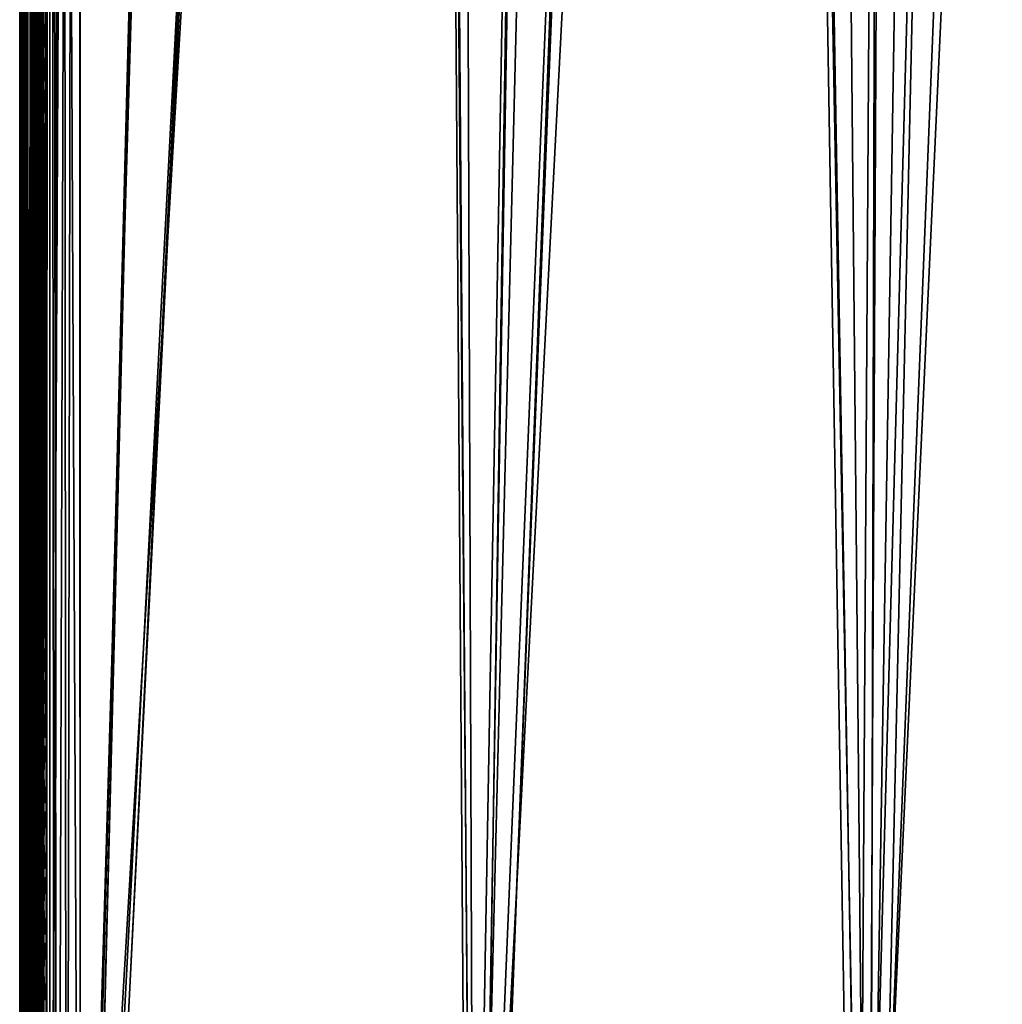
# Model space of a CAD drawing. Header units: inches. Extents: x -6.6 to 28, y -34.7 to 0.
# Tile 47 of 118: x -6.6 to -2.6, y -30.6 to -26.5. Entities that reach past the tile are written whole.
import ezdxf

# ---------------------------------------------------------------- set-up
doc = ezdxf.new("R2010")
doc.units = ezdxf.units.IN
doc.header["$LTSCALE"] = 0.03937
doc.header["$MEASUREMENT"] = 0
for name, color, linetype in [('A-FURN-3-ST', 151, 'Continuous'), ('A-FURN-3-ST-SEAM', 250, 'Continuous'), ('A-FURN-3-STITCH', 15, 'Continuous')]:
    doc.layers.add(name, color=color, linetype=linetype)
doc.layers.add('A-FURN-3-ST-LM', color=7, linetype='Continuous', true_color=0xffbd7a)

msp = doc.modelspace()

# ---------------------------------------------------------------- meshes
at = {"layer": 'A-FURN-3-ST'}
mesh = msp.add_polyface(dxfattribs=at)
corners = [(-6.6373, -34.1539, 5.25), (-6.6373, -7.1339, 5.25), (-6.6038, -34.1539, 5.125), (-6.6038, -7.1339, 5.125), (-6.5123, -34.1539, 5.0335), (-6.5123, -7.1339, 5.0335), (-6.3873, -34.1539, 5), (-6.3873, -7.1339, 5), (-6.3873, -33.5451, 18), (-6.3873, -7.7342, 18), (-6.5123, -33.5451, 17.9665), (-6.5123, -7.7342, 17.9665), (-6.6038, -33.5451, 17.875), (-6.6038, -7.7342, 17.875), (-6.6373, -33.5451, 17.75), (-6.6373, -7.7342, 17.75), (-5.676, -7.0732, 5), (-4.9743, -6.9418, 5), (-4.7776, -34.1041, 5), (-4.2893, -6.741, 5), (-3.6277, -6.4728, 5), (-3.1721, -33.9785, 5), (-2.9963, -6.1398, 5), (-2.4012, -5.7454, 5), (-1.8485, -5.2936, 5), (-1.5742, -33.7774, 5), (0.0124, -33.5012, 5), (1.5842, -33.1505, 5), (3.1377, -32.7261, 5), (4.6695, -32.2289, 5), (6.1762, -31.6601, 5), (7.6544, -31.0209, 5), (9.1008, -30.3127, 5), (10.5122, -29.5372, 5), (11.8855, -28.6959, 5), (13.2176, -27.7909, 5), (14.5055, -26.824, 5), (15.7465, -25.7976, 5), (-6.6373, -34.4039, 5.5002), (-6.6373, -6.8837, 5.5), (-6.6373, -34.3951, 16.9007), (-6.6373, -6.8837, 16.9), (-5.6133, -7.6702, 18), (-4.8496, -7.5289, 18), (-4.7572, -33.4933, 18), (-4.1039, -7.3118, 18), (-3.3837, -7.021, 18), (-3.1316, -33.3623, 18), (-2.6962, -6.6594, 18), (-2.0485, -6.2308, 18), (-1.5143, -33.1525, 18), (0.091, -32.8643, 18), (1.6803, -32.4985, 18), (3.25, -32.0558, 18), (4.7963, -31.5374, 18), (6.3156, -30.9444, 18), (7.8042, -30.2783, 18), (9.2588, -29.5406, 18), (10.6757, -28.7331, 18), (12.0518, -27.8577, 18), (13.3836, -26.9165, 18), (14.6682, -25.9116, 18), (-1.4471, -5.7395, 18), (15.9024, -24.8455, 18)]
mesh.append_faces([[corners[k] for k in face] for face in [(0, 1, 2), (2, 1, 3), (2, 3, 4), (4, 3, 5), (4, 5, 6), (6, 5, 7), (8, 9, 10), (10, 9, 11), (10, 11, 12), (12, 11, 13), (12, 13, 14), (14, 13, 15), (7, 16, 6), (6, 16, 17), (6, 17, 18), (18, 17, 19), (18, 19, 20), (18, 20, 21), (21, 20, 22), (21, 22, 23), (23, 24, 21), (21, 24, 25), (25, 24, 26), (26, 24, 27), (27, 24, 28), (28, 24, 29), (29, 24, 30), (30, 24, 31), (31, 24, 32), (32, 24, 33), (33, 24, 34), (34, 24, 35), (35, 24, 36), (36, 24, 37), (1, 38, 39), (38, 40, 39), (39, 40, 41), (41, 40, 14), (41, 14, 15), (9, 8, 42), (42, 8, 43), (43, 8, 44), (43, 44, 45), (45, 44, 46), (46, 44, 47), (46, 47, 48), (48, 47, 49), (49, 47, 50), (49, 50, 51), (51, 52, 49), (49, 52, 53), (49, 53, 54), (54, 55, 49), (49, 55, 56), (49, 56, 57), (57, 58, 49), (49, 58, 59), (49, 59, 60), (60, 61, 49), (49, 61, 62), (62, 61, 63)]])
mesh = msp.add_polyface(dxfattribs=at)
corners = [(5.9884, -31.5158, 17.9228), (6.7614, -31.195, 17.9228), (6.6806, -31.007, 17.9817), (5.9123, -31.3258, 17.9817), (6.3156, -30.9444, 18), (7.4444, -30.6676, 17.9817), (7.8042, -30.2783, 18), (8.2029, -30.3079, 17.9817), (8.9554, -29.9277, 17.9817), (8.2929, -30.4917, 17.9228), (9.0499, -30.1092, 17.9228), (8.3795, -30.6685, 17.8209), (9.1409, -30.2839, 17.8209), (8.4569, -30.8265, 17.6781), (9.2222, -30.4398, 17.6781), (8.5197, -30.9548, 17.5024), (9.2882, -30.5665, 17.5024), (8.5646, -31.0465, 17.3055), (9.3354, -30.6571, 17.3055), (8.5905, -31.0995, 17.1009), (9.3626, -30.7094, 17.1009), (9.3265, -30.749, 16.9008), (7.8592, -31.4674, 16.9008), (7.8122, -31.4686, 17.1009), (6.9085, -31.5375, 17.6781), (7.6854, -31.1924, 17.6781), (7.612, -31.0326, 17.8209), (6.8391, -31.376, 17.8209), (7.5298, -30.8536, 17.9228), (10.1276, -30.2985, 17.1009), (10.4388, -29.1068, 17.9817), (9.2588, -29.5406, 18), (9.7009, -29.5273, 17.9817), (4.7963, -31.5374, 18), (7.7876, -31.4151, 17.3055), (7.745, -31.3222, 17.5024), (10.0991, -30.2469, 17.3055), (10.0496, -30.1576, 17.5024), (9.9805, -30.0326, 17.6781), (9.8953, -29.8787, 17.8209), (9.8, -29.7064, 17.9228), (7.8628, -31.4754, 5.5004), (9.3305, -30.7568, 5.5004), (10.7627, -29.9699, 5.5004), (7.8041, -31.4511, 5.2891), (7.7804, -31.3996, 5.1956), (8.5571, -31.0312, 5.1956), (8.582, -31.0821, 5.2891), (9.3275, -30.642, 5.1956), (9.3536, -30.6922, 5.2891), (10.0908, -30.232, 5.1956), (10.1182, -30.2816, 5.2891), (7.7496, -31.3325, 5.1182), (8.5246, -30.9649, 5.1182), (9.2933, -30.5765, 5.1182), (10.0551, -30.1674, 5.1182), (7.6864, -31.1947, 5.0303), (8.4579, -30.8288, 5.0303), (9.2233, -30.4421, 5.0303), (9.9817, -30.0348, 5.0303), (6.9095, -31.5399, 5.0303), (7.6544, -31.0209, 5), (9.1008, -30.3127, 5), (10.5122, -29.5372, 5), (10.1352, -30.3123, 5.3932), (9.3699, -30.7234, 5.3932), (8.5974, -31.1136, 5.3932), (7.8187, -31.483, 5.3932), (-6.6373, -34.1539, 5.25), (-6.6373, -34.4039, 5.5002), (-6.6373, -7.1339, 5.25)]
mesh.append_faces([[corners[k] for k in face] for face in [(0, 1, 2, 3), (3, 2, 4), (4, 2, 5), (4, 5, 6), (6, 5, 7), (6, 7, 8), (8, 7, 9, 10), (10, 9, 11, 12), (12, 11, 13, 14), (14, 13, 15, 16), (16, 15, 17, 18), (18, 17, 19, 20), (20, 19, 21), (21, 19, 22), (22, 19, 23), (24, 25, 26, 27), (27, 26, 28, 1), (1, 28, 5, 2), (20, 21, 29), (30, 31, 32), (32, 31, 8), (8, 31, 6), (4, 33, 3), (19, 17, 34, 23), (17, 15, 35, 34), (15, 13, 25, 35), (13, 11, 26, 25), (11, 9, 28, 26), (9, 7, 5, 28), (18, 20, 29, 36), (16, 18, 36, 37), (14, 16, 37, 38), (12, 14, 38, 39), (10, 12, 39, 40), (8, 10, 40, 32), (22, 41, 42), (22, 42, 21), (21, 42, 43), (44, 45, 46, 47), (47, 46, 48, 49), (49, 48, 50, 51), (45, 52, 53, 46), (46, 53, 54, 48), (48, 54, 55, 50), (52, 56, 57, 53), (53, 57, 58, 54), (54, 58, 59, 55), (60, 61, 56), (56, 61, 57), (61, 62, 57), (57, 62, 58), (58, 62, 59), (59, 62, 63), (64, 42, 65), (65, 42, 66), (65, 66, 47, 49), (42, 41, 66), (66, 67, 44, 47), (65, 49, 51, 64), (68, 69, 70)]])
at = {"layer": 'A-FURN-3-ST-LM'}
mesh = msp.add_polyface(dxfattribs=at)
corners = [(-6.6373, -6.8837, 18.4), (-6.6373, -34.3998, 18.4), (-6.6239, -6.8837, 18.45), (-6.6239, -34.3998, 18.45), (-6.5873, -6.8837, 18.4866), (-6.5873, -34.3998, 18.4866), (-6.5373, -6.8837, 18.5), (-6.6373, -6.8837, 18), (-6.5258, -34.4574, 18.5), (-6.5181, -6.8103, 18.5), (-6.493, -34.5062, 18.5), (-6.4654, -6.7556, 18.5), (-6.4439, -34.5386, 18.5), (-6.3928, -6.7338, 18.5), (-6.3862, -34.5498, 18.5), (-5.6749, -6.6691, 18.5), (-4.9681, -6.5282, 18.5), (-4.7578, -34.4995, 18.5), (-4.2804, -6.3126, 18.5), (-3.6196, -6.0247, 18.5), (-3.1335, -34.3726, 18.5), (-2.9934, -5.6679, 18.5), (-1.517, -34.1692, 18.5), (0.0881, -33.8898, 18.5), (1.6783, -33.5351, 18.5), (-2.4088, -5.2463, 18.5), (3.2499, -33.1058, 18.5), (4.7996, -32.6029, 18.5), (6.3239, -32.0275, 18.5), (7.8193, -31.3808, 18.5), (9.2826, -30.6644, 18.5), (-1.9434, -4.6939, 18), (10.7608, -29.9666, 18), (-2.4716, -5.1684, 18), (9.3288, -30.7535, 18), (7.8613, -31.4719, 18), (6.3615, -32.1204, 18), (4.8328, -32.6975, 18), (3.2787, -33.2019, 18), (1.7024, -33.6324, 18), (0.1077, -33.9882, 18), (-1.5021, -34.2684, 18), (-3.1233, -34.4724, 18), (-3.0475, -5.5838, 18), (-3.6644, -5.9353, 18), (-4.7523, -34.5997, 18), (-4.3154, -6.2189, 18), (-4.9929, -6.4313, 18), (-6.3855, -34.6501, 18), (-5.6892, -6.5702, 18), (-6.3964, -6.6339, 18), (-6.4817, -34.6316, 18), (-6.5175, -6.6703, 18), (-6.5634, -34.5776, 18), (-6.6053, -6.7613, 18), (-6.6181, -34.4963, 18)]
mesh.append_faces([[corners[k] for k in face] for face in [(0, 1, 2), (2, 3, 4), (4, 5, 6), (0, 7, 1), (6, 8, 9), (9, 10, 11), (11, 12, 13), (13, 14, 15), (15, 14, 16), (16, 17, 18), (18, 17, 19), (19, 20, 21), (21, 22, 23), (23, 24, 21), (21, 24, 25), (25, 24, 26), (25, 26, 27), (27, 28, 25), (25, 28, 29), (25, 29, 30)]])
mesh.append_faces([[corners[k] for k in face] for face in [(31, 32, 33), (33, 42, 43), (43, 42, 44), (44, 45, 46), (46, 45, 47), (47, 48, 49), (49, 48, 50), (50, 51, 52), (52, 53, 54), (54, 55, 7)]], dxfattribs={"vtx0": -1, "vtx1": -1})
mesh.append_faces([[corners[k] for k in face] for face in [(33, 34, 35), (33, 36, 37), (33, 37, 38), (33, 39, 40), (33, 40, 41)]], dxfattribs={"vtx0": -1, "vtx2": -1})
mesh.append_faces([[corners[k] for k in face] for face in [(35, 36, 33), (38, 39, 33)]], dxfattribs={"vtx1": -1, "vtx2": -1})
mesh = msp.add_polyface(dxfattribs=at)
corners = [(-6.6239, -6.8837, 18.45), (-6.6373, -34.3998, 18.4), (-6.6239, -34.3998, 18.45), (-6.5873, -6.8837, 18.4866), (-6.5873, -34.3998, 18.4866), (-6.5373, -6.8837, 18.5), (-6.5373, -34.3998, 18.5), (4.8327, -32.6972, 18.4001), (6.3564, -32.1077, 18.45), (4.8283, -32.6846, 18.45), (3.2786, -33.2016, 18.4001), (3.2747, -33.1887, 18.45), (1.7024, -33.6321, 18.4001), (1.6991, -33.6191, 18.45), (6.3426, -32.0738, 18.4866), (4.8162, -32.65, 18.4866), (3.2642, -33.1537, 18.4866), (1.6903, -33.5836, 18.4866), (6.3239, -32.0275, 18.5), (4.7996, -32.6029, 18.5), (3.2499, -33.1058, 18.5), (1.6783, -33.5351, 18.5), (6.3615, -32.1204, 18), (4.8328, -32.6975, 18), (3.2787, -33.2019, 18), (1.7024, -33.6324, 18), (-6.6373, -6.8837, 18), (-6.6373, -34.4001, 18), (-6.5258, -34.4574, 18.5), (-6.5181, -6.8103, 18.5), (-6.493, -34.5062, 18.5), (-6.4654, -6.7556, 18.5), (-6.4439, -34.5386, 18.5), (-6.3928, -6.7338, 18.5), (-6.3862, -34.5498, 18.5), (-4.9681, -6.5282, 18.5), (-4.7578, -34.4995, 18.5), (-3.6196, -6.0247, 18.5), (-3.1335, -34.3726, 18.5), (-2.9934, -5.6679, 18.5), (-1.517, -34.1692, 18.5), (-1.5021, -34.2684, 18), (-3.1233, -34.4724, 18), (-2.4716, -5.1684, 18), (-3.6644, -5.9353, 18), (-4.7523, -34.5997, 18), (-4.9929, -6.4313, 18), (-6.3855, -34.6501, 18), (-6.3964, -6.6339, 18), (-6.4817, -34.6316, 18), (-6.5175, -6.6703, 18), (-6.5634, -34.5776, 18), (-6.6053, -6.7613, 18), (-6.6181, -34.4963, 18)]
mesh.append_faces([[corners[k] for k in face] for face in [(0, 1, 2), (3, 2, 4), (5, 4, 6), (7, 8, 9), (7, 9, 10), (10, 9, 11), (10, 11, 12), (12, 11, 13), (8, 14, 15, 9), (9, 15, 16, 11), (11, 16, 17, 13), (14, 18, 15), (15, 18, 19), (15, 19, 16), (16, 19, 20), (16, 20, 17), (17, 20, 21), (22, 7, 23), (23, 7, 10), (23, 10, 24), (24, 10, 12), (24, 12, 25), (1, 26, 27), (6, 28, 5), (29, 28, 30), (31, 30, 32), (33, 32, 34), (35, 34, 36), (37, 36, 38), (39, 38, 40)]])
mesh.append_faces([[corners[k] for k in face] for face in [(26, 53, 27)]], dxfattribs={"vtx0": -1})
mesh.append_faces([[corners[k] for k in face] for face in [(44, 42, 45), (46, 45, 47), (48, 47, 49), (50, 49, 51), (52, 51, 53)]], dxfattribs={"vtx0": -1, "vtx2": -1})
mesh.append_faces([[corners[k] for k in face] for face in [(41, 42, 43)]], dxfattribs={"vtx1": -1, "vtx2": -1})
at = {"layer": 'A-FURN-3-ST-SEAM'}
mesh = msp.add_polyface(dxfattribs=at)
corners = [(-6.5682, -22.8255, 17.9462), (-6.5873, -18.4653, 17.95), (-6.5873, -22.8255, 17.95), (-6.6065, -18.4653, 17.9462), (-6.6065, -22.8255, 17.9462), (-6.6227, -18.4653, 17.9354), (-6.6227, -22.8255, 17.9354), (-6.6335, -18.4653, 17.9191), (-6.6335, -22.8255, 17.9191), (-6.6373, -18.4653, 17.9), (-6.6373, -22.8255, 17.9), (-6.6335, -18.4653, 17.8809), (-6.6335, -22.8255, 17.8809), (-6.6227, -18.4653, 17.8646), (-6.6227, -22.8255, 17.8646), (-6.6065, -18.4653, 17.8538), (-6.6065, -22.8255, 17.8538), (-6.5873, -18.4653, 17.85), (-6.5873, -22.8255, 17.85), (-6.5682, -18.4653, 17.8538), (-6.5682, -22.8255, 17.8538), (-6.552, -18.4653, 17.8646), (-6.552, -22.8255, 17.8646), (-6.5411, -18.4653, 17.8809), (-6.5411, -22.8255, 17.8809), (-6.5373, -18.4653, 17.9), (-6.5373, -22.8255, 17.9), (-6.5682, -18.4653, 17.9462), (-6.552, -22.8255, 17.9354), (-6.552, -18.4653, 17.9354), (-6.5411, -22.8255, 17.9191), (-6.5411, -18.4653, 17.9191), (-6.5373, -33.5493, 17.9), (-6.5718, -33.5493, 17.9472), (-6.5561, -33.5493, 17.939), (-6.5444, -33.5493, 17.9255), (-6.6069, -33.5493, 17.9459), (-6.6322, -33.5493, 17.9217), (-6.6218, -33.5493, 17.9362), (-6.6371, -33.5493, 17.9045), (-6.6355, -33.5493, 17.8868), (-6.5806, -33.5493, 17.8505), (-6.5983, -33.5493, 17.8515), (-6.6145, -33.5493, 17.8588), (-6.5639, -33.5493, 17.8563), (-6.5408, -33.5493, 17.8826), (-6.5501, -33.5493, 17.8675), (-6.5718, -14.8885, 17.9472), (-6.6069, -14.8885, 17.9459), (-6.6218, -14.8885, 17.9362), (-6.6322, -14.8885, 17.9217), (-6.6145, -14.8885, 17.8588), (-6.5983, -14.8885, 17.8515), (-6.5806, -14.8885, 17.8505), (-6.5639, -14.8885, 17.8563), (-6.5501, -14.8885, 17.8675), (-6.5408, -14.8885, 17.8826), (-6.5561, -14.8885, 17.939), (-6.5444, -14.8885, 17.9255), (-6.5373, -14.8885, 17.9)]
mesh.append_faces([[corners[k] for k in face] for face in [(0, 1, 2), (2, 1, 3), (2, 3, 4), (4, 3, 5), (4, 5, 6), (6, 5, 7), (6, 7, 8), (8, 7, 9), (8, 9, 10), (10, 9, 11), (10, 11, 12), (12, 11, 13), (12, 13, 14), (14, 13, 15), (14, 15, 16), (16, 15, 17), (16, 17, 18), (18, 17, 19), (18, 19, 20), (20, 19, 21), (20, 21, 22), (22, 21, 23), (22, 23, 24), (24, 23, 25), (24, 25, 26), (1, 0, 27), (27, 0, 28), (27, 28, 29), (29, 28, 30), (29, 30, 31), (31, 30, 26), (31, 26, 25), (26, 30, 32), (2, 33, 0), (0, 34, 28), (28, 35, 30), (2, 4, 36), (8, 37, 6), (6, 38, 4), (8, 10, 39), (39, 10, 40), (20, 41, 18), (18, 42, 16), (16, 43, 14), (14, 40, 12), (12, 40, 10), (20, 22, 44), (26, 45, 24), (24, 46, 22), (27, 47, 1), (1, 48, 3), (3, 49, 5), (5, 50, 7), (13, 51, 15), (15, 52, 17), (17, 53, 19), (19, 54, 21), (21, 55, 23), (23, 56, 25), (57, 27, 29), (58, 29, 31), (59, 31, 25)]])
mesh = msp.add_polyface(dxfattribs=at)
corners = [(-6.5373, -33.5493, 17.9), (-6.5411, -22.8255, 17.9191), (-6.5444, -33.5493, 17.9255), (-6.5373, -33.7313, 17.8831), (-6.5444, -33.7362, 17.9082), (-6.5373, -33.9172, 17.8298), (-6.5444, -33.9266, 17.8536), (-6.5373, -34.0961, 17.7369), (-6.6069, -33.9341, 17.8725), (-6.5718, -33.9346, 17.8737), (-6.5718, -33.7401, 17.9294), (-6.6069, -33.7399, 17.9282), (-6.5718, -33.5493, 17.9472), (-6.6069, -33.5493, 17.9459), (-6.5873, -22.8255, 17.95), (-6.5682, -22.8255, 17.9462), (-6.5561, -33.5493, 17.939), (-6.552, -22.8255, 17.9354), (-6.6065, -22.8255, 17.9462), (-6.6218, -33.5493, 17.9362), (-6.6218, -33.7381, 17.9187), (-6.6218, -33.9306, 17.8635), (-6.6218, -34.116, 17.7671), (-6.6069, -34.1213, 17.7752), (-6.6371, -34.0987, 17.7406), (-6.6322, -34.108, 17.755), (-6.6322, -33.9252, 17.85), (-6.6371, -33.9189, 17.834), (-6.6322, -33.7355, 17.9044), (-6.6371, -33.7323, 17.8875), (-6.6322, -33.5493, 17.9217), (-6.6371, -33.5493, 17.9045), (-6.6335, -22.8255, 17.9191), (-6.6227, -22.8255, 17.9354), (-6.6355, -33.5493, 17.8868), (-6.6355, -33.7291, 17.8701), (-6.6355, -33.9124, 17.8176), (-6.6355, -34.089, 17.7258), (-6.5639, -34.0723, 17.7002), (-6.5806, -34.0691, 17.6954), (-6.5806, -33.899, 17.7838), (-6.5639, -33.9012, 17.7891), (-6.5806, -33.7225, 17.8344), (-6.5639, -33.7235, 17.8401), (-6.5806, -33.5493, 17.8505), (-6.5639, -33.5493, 17.8563), (-6.5682, -22.8255, 17.8538), (-6.5873, -22.8255, 17.85), (-6.5983, -33.5493, 17.8515), (-6.6065, -22.8255, 17.8538), (-6.6145, -33.5493, 17.8588), (-6.6227, -22.8255, 17.8646), (-6.552, -22.8255, 17.8646), (-6.5501, -33.5493, 17.8675), (-6.5501, -33.7256, 17.8512), (-6.5501, -33.9053, 17.7996), (-6.5501, -34.0784, 17.7097), (-6.5408, -34.0867, 17.7223), (-6.5408, -33.9109, 17.8137), (-6.5408, -33.7283, 17.866), (-6.5408, -33.5493, 17.8826), (-6.5373, -22.8255, 17.9), (-6.5411, -22.8255, 17.8809), (-6.5983, -33.7227, 17.8354), (-6.5983, -33.8994, 17.7847), (-6.5983, -34.0697, 17.6962), (-6.6145, -33.724, 17.8426), (-6.5561, -33.7386, 17.9214), (-6.6145, -33.9021, 17.7915), (-6.6145, -34.0737, 17.7024), (-6.5561, -33.9316, 17.8661), (-6.5561, -34.1175, 17.7695), (-6.5444, -34.1102, 17.7582)]
mesh.append_faces([[corners[k] for k in face] for face in [(0, 1, 2), (0, 2, 3), (3, 2, 4), (3, 4, 5), (5, 4, 6), (5, 6, 7), (8, 9, 10, 11), (11, 10, 12, 13), (13, 12, 14), (15, 12, 16), (17, 16, 2), (13, 18, 19), (13, 19, 20, 11), (11, 20, 21, 8), (8, 21, 22, 23), (24, 25, 26, 27), (27, 26, 28, 29), (29, 28, 30, 31), (31, 30, 32), (33, 30, 19), (31, 34, 35, 29), (29, 35, 36, 27), (27, 36, 37, 24), (38, 39, 40, 41), (41, 40, 42, 43), (43, 42, 44, 45), (45, 44, 46), (47, 44, 48), (49, 48, 50), (51, 50, 34), (45, 52, 53), (45, 53, 54, 43), (43, 54, 55, 41), (41, 55, 56, 38), (5, 57, 58), (5, 58, 3), (3, 58, 59), (3, 59, 0), (0, 59, 60), (0, 60, 61), (62, 60, 53), (54, 53, 60, 59), (48, 44, 42, 63), (63, 42, 40, 64), (64, 40, 39, 65), (35, 34, 50, 66), (66, 50, 48, 63), (20, 19, 30, 28), (4, 2, 16, 67), (67, 16, 12, 10), (54, 59, 58, 55), (55, 58, 57, 56), (66, 63, 64, 68), (68, 64, 65, 69), (35, 66, 68, 36), (36, 68, 69, 37), (20, 28, 26, 21), (21, 26, 25, 22), (67, 10, 9, 70), (4, 67, 70, 6), (6, 70, 71, 72)]])
at = {"layer": 'A-FURN-3-STITCH'}
mesh = msp.add_polymesh((7, 4), dxfattribs=at)
for k, corner in enumerate([(-6.528, -26.5317, 17.9558), (-6.5302, -26.5317, 17.9543), (-6.5345, -26.5316, 17.9514), (-6.5367, -26.5316, 17.9499), (-6.5323, -26.5701, 17.9615), (-6.537, -26.5702, 17.9637), (-6.5413, -26.5701, 17.9608), (-6.5409, -26.57, 17.9556), (-6.5349, -26.609, 17.9646), (-6.5396, -26.6091, 17.9669), (-6.5439, -26.609, 17.964), (-6.5435, -26.6089, 17.9588), (-6.5358, -26.6481, 17.9652), (-6.5404, -26.6481, 17.9675), (-6.5447, -26.6481, 17.9646), (-6.5444, -26.648, 17.9594), (-6.5349, -26.6872, 17.9633), (-6.5396, -26.6872, 17.9656), (-6.5439, -26.6871, 17.9627), (-6.5435, -26.6871, 17.9575), (-6.5323, -26.7259, 17.9589), (-6.537, -26.726, 17.9611), (-6.5413, -26.7259, 17.9582), (-6.5409, -26.7258, 17.953), (-6.528, -26.7642, 17.9519), (-6.5302, -26.7641, 17.9505), (-6.5345, -26.7641, 17.9476), (-6.5367, -26.7641, 17.9461)]):
    mesh.set_mesh_vertex(divmod(k, 4), corner)
mesh = msp.add_polymesh((7, 4), dxfattribs=at)
for k, corner in enumerate([(-6.528, -26.8032, 17.9558), (-6.5302, -26.8032, 17.9543), (-6.5345, -26.8031, 17.9514), (-6.5367, -26.8031, 17.9499), (-6.5323, -26.8417, 17.9615), (-6.537, -26.8417, 17.9637), (-6.5413, -26.8416, 17.9608), (-6.5409, -26.8416, 17.9556), (-6.5349, -26.8805, 17.9646), (-6.5396, -26.8806, 17.9669), (-6.5439, -26.8805, 17.964), (-6.5435, -26.8805, 17.9588), (-6.5358, -26.9196, 17.9652), (-6.5404, -26.9197, 17.9675), (-6.5447, -26.9196, 17.9646), (-6.5444, -26.9195, 17.9594), (-6.5349, -26.9587, 17.9633), (-6.5396, -26.9587, 17.9656), (-6.5439, -26.9587, 17.9627), (-6.5435, -26.9586, 17.9575), (-6.5323, -26.9974, 17.9589), (-6.537, -26.9975, 17.9611), (-6.5413, -26.9974, 17.9582), (-6.5409, -26.9973, 17.953), (-6.528, -27.0357, 17.9519), (-6.5302, -27.0357, 17.9505), (-6.5345, -27.0356, 17.9476), (-6.5367, -27.0356, 17.9461)]):
    mesh.set_mesh_vertex(divmod(k, 4), corner)
mesh = msp.add_polymesh((7, 4), dxfattribs=at)
for k, corner in enumerate([(-6.528, -27.0747, 17.9558), (-6.5302, -27.0747, 17.9543), (-6.5345, -27.0747, 17.9514), (-6.5367, -27.0746, 17.9499), (-6.5323, -27.1132, 17.9615), (-6.537, -27.1132, 17.9637), (-6.5413, -27.1132, 17.9608), (-6.5409, -27.1131, 17.9556), (-6.5349, -27.1521, 17.9646), (-6.5396, -27.1521, 17.9669), (-6.5439, -27.1521, 17.964), (-6.5435, -27.152, 17.9588), (-6.5358, -27.1912, 17.9652), (-6.5404, -27.1912, 17.9675), (-6.5447, -27.1912, 17.9646), (-6.5444, -27.1911, 17.9594), (-6.5349, -27.2302, 17.9633), (-6.5396, -27.2302, 17.9656), (-6.5439, -27.2302, 17.9627), (-6.5435, -27.2301, 17.9575), (-6.5323, -27.269, 17.9589), (-6.537, -27.269, 17.9611), (-6.5413, -27.269, 17.9582), (-6.5409, -27.2689, 17.953), (-6.528, -27.3072, 17.9519), (-6.5302, -27.3072, 17.9505), (-6.5345, -27.3071, 17.9476), (-6.5367, -27.3071, 17.9461)]):
    mesh.set_mesh_vertex(divmod(k, 4), corner)
mesh = msp.add_polymesh((7, 4), dxfattribs=at)
for k, corner in enumerate([(-6.528, -27.3463, 17.9558), (-6.5302, -27.3462, 17.9543), (-6.5345, -27.3462, 17.9514), (-6.5367, -27.3462, 17.9499), (-6.5323, -27.3847, 17.9615), (-6.537, -27.3848, 17.9637), (-6.5413, -27.3847, 17.9608), (-6.5409, -27.3846, 17.9556), (-6.5349, -27.4236, 17.9646), (-6.5396, -27.4236, 17.9669), (-6.5439, -27.4236, 17.964), (-6.5435, -27.4235, 17.9588), (-6.5358, -27.4627, 17.9652), (-6.5404, -27.4627, 17.9675), (-6.5447, -27.4627, 17.9646), (-6.5444, -27.4626, 17.9594), (-6.5349, -27.5017, 17.9633), (-6.5396, -27.5018, 17.9656), (-6.5439, -27.5017, 17.9627), (-6.5435, -27.5016, 17.9575), (-6.5323, -27.5405, 17.9589), (-6.537, -27.5405, 17.9611), (-6.5413, -27.5405, 17.9582), (-6.5409, -27.5404, 17.953), (-6.528, -27.5787, 17.9519), (-6.5302, -27.5787, 17.9505), (-6.5345, -27.5787, 17.9476), (-6.5367, -27.5786, 17.9461)]):
    mesh.set_mesh_vertex(divmod(k, 4), corner)
mesh = msp.add_polymesh((7, 4), dxfattribs=at)
for k, corner in enumerate([(-6.528, -27.6178, 17.9558), (-6.5302, -27.6178, 17.9543), (-6.5345, -27.6177, 17.9514), (-6.5367, -27.6177, 17.9499), (-6.5323, -27.6562, 17.9615), (-6.537, -27.6563, 17.9637), (-6.5413, -27.6562, 17.9608), (-6.5409, -27.6562, 17.9556), (-6.5349, -27.6951, 17.9646), (-6.5396, -27.6952, 17.9669), (-6.5439, -27.6951, 17.964), (-6.5435, -27.695, 17.9588), (-6.5358, -27.7342, 17.9652), (-6.5404, -27.7343, 17.9675), (-6.5447, -27.7342, 17.9646), (-6.5444, -27.7341, 17.9594), (-6.5349, -27.7733, 17.9633), (-6.5396, -27.7733, 17.9656), (-6.5439, -27.7733, 17.9627), (-6.5435, -27.7732, 17.9575), (-6.5323, -27.812, 17.9589), (-6.537, -27.8121, 17.9611), (-6.5413, -27.812, 17.9582), (-6.5409, -27.8119, 17.953), (-6.528, -27.8503, 17.9519), (-6.5302, -27.8502, 17.9505), (-6.5345, -27.8502, 17.9476), (-6.5367, -27.8502, 17.9461)]):
    mesh.set_mesh_vertex(divmod(k, 4), corner)
mesh = msp.add_polymesh((7, 4), dxfattribs=at)
for k, corner in enumerate([(-6.528, -27.8893, 17.9558), (-6.5302, -27.8893, 17.9543), (-6.5345, -27.8893, 17.9514), (-6.5367, -27.8892, 17.9499), (-6.5323, -27.9278, 17.9615), (-6.537, -27.9278, 17.9637), (-6.5413, -27.9278, 17.9608), (-6.5409, -27.9277, 17.9556), (-6.5349, -27.9667, 17.9646), (-6.5396, -27.9667, 17.9669), (-6.5439, -27.9667, 17.964), (-6.5435, -27.9666, 17.9588), (-6.5358, -28.0058, 17.9652), (-6.5404, -28.0058, 17.9675), (-6.5447, -28.0057, 17.9646), (-6.5444, -28.0057, 17.9594), (-6.5349, -28.0448, 17.9633), (-6.5396, -28.0448, 17.9656), (-6.5439, -28.0448, 17.9627), (-6.5435, -28.0447, 17.9575), (-6.5323, -28.0836, 17.9589), (-6.537, -28.0836, 17.9611), (-6.5413, -28.0836, 17.9582), (-6.5409, -28.0835, 17.953), (-6.528, -28.1218, 17.9519), (-6.5302, -28.1218, 17.9505), (-6.5345, -28.1217, 17.9476), (-6.5367, -28.1217, 17.9461)]):
    mesh.set_mesh_vertex(divmod(k, 4), corner)
mesh = msp.add_polymesh((7, 4), dxfattribs=at)
for k, corner in enumerate([(-6.528, -28.1609, 17.9558), (-6.5302, -28.1608, 17.9543), (-6.5345, -28.1608, 17.9514), (-6.5367, -28.1608, 17.9499), (-6.5323, -28.1993, 17.9615), (-6.537, -28.1993, 17.9637), (-6.5413, -28.1993, 17.9608), (-6.5409, -28.1992, 17.9556), (-6.5349, -28.2382, 17.9646), (-6.5396, -28.2382, 17.9669), (-6.5439, -28.2382, 17.964), (-6.5435, -28.2381, 17.9588), (-6.5358, -28.2773, 17.9652), (-6.5404, -28.2773, 17.9675), (-6.5447, -28.2773, 17.9646), (-6.5444, -28.2772, 17.9594), (-6.5349, -28.3163, 17.9633), (-6.5396, -28.3164, 17.9656), (-6.5439, -28.3163, 17.9627), (-6.5435, -28.3162, 17.9575), (-6.5323, -28.3551, 17.9589), (-6.537, -28.3551, 17.9611), (-6.5413, -28.3551, 17.9582), (-6.5409, -28.355, 17.953), (-6.528, -28.3933, 17.9519), (-6.5302, -28.3933, 17.9505), (-6.5345, -28.3933, 17.9476), (-6.5367, -28.3932, 17.9461)]):
    mesh.set_mesh_vertex(divmod(k, 4), corner)
mesh = msp.add_polymesh((7, 4), dxfattribs=at)
for k, corner in enumerate([(-6.528, -28.4324, 17.9558), (-6.5302, -28.4324, 17.9543), (-6.5345, -28.4323, 17.9514), (-6.5367, -28.4323, 17.9499), (-6.5323, -28.4708, 17.9615), (-6.537, -28.4709, 17.9637), (-6.5413, -28.4708, 17.9608), (-6.5409, -28.4707, 17.9556), (-6.5349, -28.5097, 17.9646), (-6.5396, -28.5098, 17.9669), (-6.5439, -28.5097, 17.964), (-6.5435, -28.5096, 17.9588), (-6.5358, -28.5488, 17.9652), (-6.5404, -28.5489, 17.9675), (-6.5447, -28.5488, 17.9646), (-6.5444, -28.5487, 17.9594), (-6.5349, -28.5879, 17.9633), (-6.5396, -28.5879, 17.9656), (-6.5439, -28.5878, 17.9627), (-6.5435, -28.5878, 17.9575), (-6.5323, -28.6266, 17.9589), (-6.537, -28.6267, 17.9611), (-6.5413, -28.6266, 17.9582), (-6.5409, -28.6265, 17.953), (-6.528, -28.6649, 17.9519), (-6.5302, -28.6648, 17.9505), (-6.5345, -28.6648, 17.9476), (-6.5367, -28.6648, 17.9461)]):
    mesh.set_mesh_vertex(divmod(k, 4), corner)
mesh = msp.add_polymesh((7, 4), dxfattribs=at)
for k, corner in enumerate([(-6.528, -28.7039, 17.9558), (-6.5302, -28.7039, 17.9543), (-6.5345, -28.7038, 17.9514), (-6.5367, -28.7038, 17.9499), (-6.5323, -28.7424, 17.9615), (-6.537, -28.7424, 17.9637), (-6.5413, -28.7424, 17.9608), (-6.5409, -28.7423, 17.9556), (-6.5349, -28.7813, 17.9646), (-6.5396, -28.7813, 17.9669), (-6.5439, -28.7812, 17.964), (-6.5435, -28.7812, 17.9588), (-6.5358, -28.8203, 17.9652), (-6.5404, -28.8204, 17.9675), (-6.5447, -28.8203, 17.9646), (-6.5444, -28.8202, 17.9594), (-6.5349, -28.8594, 17.9633), (-6.5396, -28.8594, 17.9656), (-6.5439, -28.8594, 17.9627), (-6.5435, -28.8593, 17.9575), (-6.5323, -28.8982, 17.9589), (-6.537, -28.8982, 17.9611), (-6.5413, -28.8981, 17.9582), (-6.5409, -28.8981, 17.953), (-6.528, -28.9364, 17.9519), (-6.5302, -28.9364, 17.9505), (-6.5345, -28.9363, 17.9476), (-6.5367, -28.9363, 17.9461)]):
    mesh.set_mesh_vertex(divmod(k, 4), corner)
mesh = msp.add_polymesh((7, 4), dxfattribs=at)
for k, corner in enumerate([(-6.528, -28.9754, 17.9558), (-6.5302, -28.9754, 17.9543), (-6.5345, -28.9754, 17.9514), (-6.5367, -28.9754, 17.9499), (-6.5323, -29.0139, 17.9615), (-6.537, -29.0139, 17.9637), (-6.5413, -29.0139, 17.9608), (-6.5409, -29.0138, 17.9556), (-6.5349, -29.0528, 17.9646), (-6.5396, -29.0528, 17.9669), (-6.5439, -29.0528, 17.964), (-6.5435, -29.0527, 17.9588), (-6.5358, -29.0919, 17.9652), (-6.5404, -29.0919, 17.9675), (-6.5447, -29.0919, 17.9646), (-6.5444, -29.0918, 17.9594), (-6.5349, -29.1309, 17.9633), (-6.5396, -29.131, 17.9656), (-6.5439, -29.1309, 17.9627), (-6.5435, -29.1308, 17.9575), (-6.5323, -29.1697, 17.9589), (-6.537, -29.1697, 17.9611), (-6.5413, -29.1697, 17.9582), (-6.5409, -29.1696, 17.953), (-6.528, -29.2079, 17.9519), (-6.5302, -29.2079, 17.9505), (-6.5345, -29.2078, 17.9476), (-6.5367, -29.2078, 17.9461)]):
    mesh.set_mesh_vertex(divmod(k, 4), corner)
mesh = msp.add_polymesh((7, 4), dxfattribs=at)
for k, corner in enumerate([(-6.528, -29.247, 17.9558), (-6.5302, -29.247, 17.9543), (-6.5345, -29.2469, 17.9514), (-6.5367, -29.2469, 17.9499), (-6.5323, -29.2854, 17.9615), (-6.537, -29.2855, 17.9637), (-6.5413, -29.2854, 17.9608), (-6.5409, -29.2853, 17.9556), (-6.5349, -29.3243, 17.9646), (-6.5396, -29.3244, 17.9669), (-6.5439, -29.3243, 17.964), (-6.5435, -29.3242, 17.9588), (-6.5358, -29.3634, 17.9652), (-6.5404, -29.3634, 17.9675), (-6.5447, -29.3634, 17.9646), (-6.5444, -29.3633, 17.9594), (-6.5349, -29.4024, 17.9633), (-6.5396, -29.4025, 17.9656), (-6.5439, -29.4024, 17.9627), (-6.5435, -29.4024, 17.9575), (-6.5323, -29.4412, 17.9589), (-6.537, -29.4412, 17.9611), (-6.5413, -29.4412, 17.9582), (-6.5409, -29.4411, 17.953), (-6.528, -29.4795, 17.9519), (-6.5302, -29.4794, 17.9505), (-6.5345, -29.4794, 17.9476), (-6.5367, -29.4794, 17.9461)]):
    mesh.set_mesh_vertex(divmod(k, 4), corner)
mesh = msp.add_polymesh((7, 4), dxfattribs=at)
for k, corner in enumerate([(-6.528, -29.5185, 17.9558), (-6.5302, -29.5185, 17.9543), (-6.5345, -29.5184, 17.9514), (-6.5367, -29.5184, 17.9499), (-6.5323, -29.557, 17.9615), (-6.537, -29.557, 17.9637), (-6.5413, -29.5569, 17.9608), (-6.5409, -29.5569, 17.9556), (-6.5349, -29.5958, 17.9646), (-6.5396, -29.5959, 17.9669), (-6.5439, -29.5958, 17.964), (-6.5435, -29.5957, 17.9588), (-6.5358, -29.6349, 17.9652), (-6.5404, -29.635, 17.9675), (-6.5447, -29.6349, 17.9646), (-6.5444, -29.6348, 17.9594), (-6.5349, -29.674, 17.9633), (-6.5396, -29.674, 17.9656), (-6.5439, -29.674, 17.9627), (-6.5435, -29.6739, 17.9575), (-6.5323, -29.7127, 17.9589), (-6.537, -29.7128, 17.9611), (-6.5413, -29.7127, 17.9582), (-6.5409, -29.7126, 17.953), (-6.528, -29.751, 17.9519), (-6.5302, -29.751, 17.9505), (-6.5345, -29.7509, 17.9476), (-6.5367, -29.7509, 17.9461)]):
    mesh.set_mesh_vertex(divmod(k, 4), corner)
mesh = msp.add_polymesh((7, 4), dxfattribs=at)
for k, corner in enumerate([(-6.528, -29.79, 17.9558), (-6.5302, -29.79, 17.9543), (-6.5345, -29.79, 17.9514), (-6.5367, -29.7899, 17.9499), (-6.5323, -29.8285, 17.9615), (-6.537, -29.8285, 17.9637), (-6.5413, -29.8285, 17.9608), (-6.5409, -29.8284, 17.9556), (-6.5349, -29.8674, 17.9646), (-6.5396, -29.8674, 17.9669), (-6.5439, -29.8674, 17.964), (-6.5435, -29.8673, 17.9588), (-6.5358, -29.9065, 17.9652), (-6.5404, -29.9065, 17.9675), (-6.5447, -29.9065, 17.9646), (-6.5444, -29.9064, 17.9594), (-6.5349, -29.9455, 17.9633), (-6.5396, -29.9455, 17.9656), (-6.5439, -29.9455, 17.9627), (-6.5435, -29.9454, 17.9575), (-6.5323, -29.9843, 17.9589), (-6.537, -29.9843, 17.9611), (-6.5413, -29.9843, 17.9582), (-6.5409, -29.9842, 17.953), (-6.528, -30.0225, 17.9519), (-6.5302, -30.0225, 17.9505), (-6.5345, -30.0224, 17.9476), (-6.5367, -30.0224, 17.9461)]):
    mesh.set_mesh_vertex(divmod(k, 4), corner)
mesh = msp.add_polymesh((7, 4), dxfattribs=at)
for k, corner in enumerate([(-6.528, -30.0616, 17.9558), (-6.5302, -30.0615, 17.9543), (-6.5345, -30.0615, 17.9514), (-6.5367, -30.0615, 17.9499), (-6.5323, -30.1, 17.9615), (-6.537, -30.1001, 17.9637), (-6.5413, -30.1, 17.9608), (-6.5409, -30.0999, 17.9556), (-6.5349, -30.1389, 17.9646), (-6.5396, -30.1389, 17.9669), (-6.5439, -30.1389, 17.964), (-6.5435, -30.1388, 17.9588), (-6.5358, -30.178, 17.9652), (-6.5404, -30.178, 17.9675), (-6.5447, -30.178, 17.9646), (-6.5444, -30.1779, 17.9594), (-6.5349, -30.217, 17.9633), (-6.5396, -30.2171, 17.9656), (-6.5439, -30.217, 17.9627), (-6.5435, -30.2169, 17.9575), (-6.5323, -30.2558, 17.9589), (-6.537, -30.2558, 17.9611), (-6.5413, -30.2558, 17.9582), (-6.5409, -30.2557, 17.953), (-6.528, -30.294, 17.9519), (-6.5302, -30.294, 17.9505), (-6.5345, -30.294, 17.9476), (-6.5367, -30.2939, 17.9461)]):
    mesh.set_mesh_vertex(divmod(k, 4), corner)
mesh = msp.add_polymesh((7, 4), dxfattribs=at)
for k, corner in enumerate([(-6.528, -30.3331, 17.9558), (-6.5302, -30.3331, 17.9543), (-6.5345, -30.333, 17.9514), (-6.5367, -30.333, 17.9499), (-6.5323, -30.3715, 17.9615), (-6.537, -30.3716, 17.9637), (-6.5413, -30.3715, 17.9608), (-6.5409, -30.3714, 17.9556), (-6.5349, -30.4104, 17.9646), (-6.5396, -30.4105, 17.9669), (-6.5439, -30.4104, 17.964), (-6.5435, -30.4103, 17.9588), (-6.5358, -30.4495, 17.9652), (-6.5404, -30.4496, 17.9675), (-6.5447, -30.4495, 17.9646), (-6.5444, -30.4494, 17.9594), (-6.5349, -30.4886, 17.9633), (-6.5396, -30.4886, 17.9656), (-6.5439, -30.4886, 17.9627), (-6.5435, -30.4885, 17.9575), (-6.5323, -30.5273, 17.9589), (-6.537, -30.5274, 17.9611), (-6.5413, -30.5273, 17.9582), (-6.5409, -30.5272, 17.953), (-6.528, -30.5656, 17.9519), (-6.5302, -30.5655, 17.9505), (-6.5345, -30.5655, 17.9476), (-6.5367, -30.5655, 17.9461)]):
    mesh.set_mesh_vertex(divmod(k, 4), corner)

doc.saveas('drawing.dxf')
